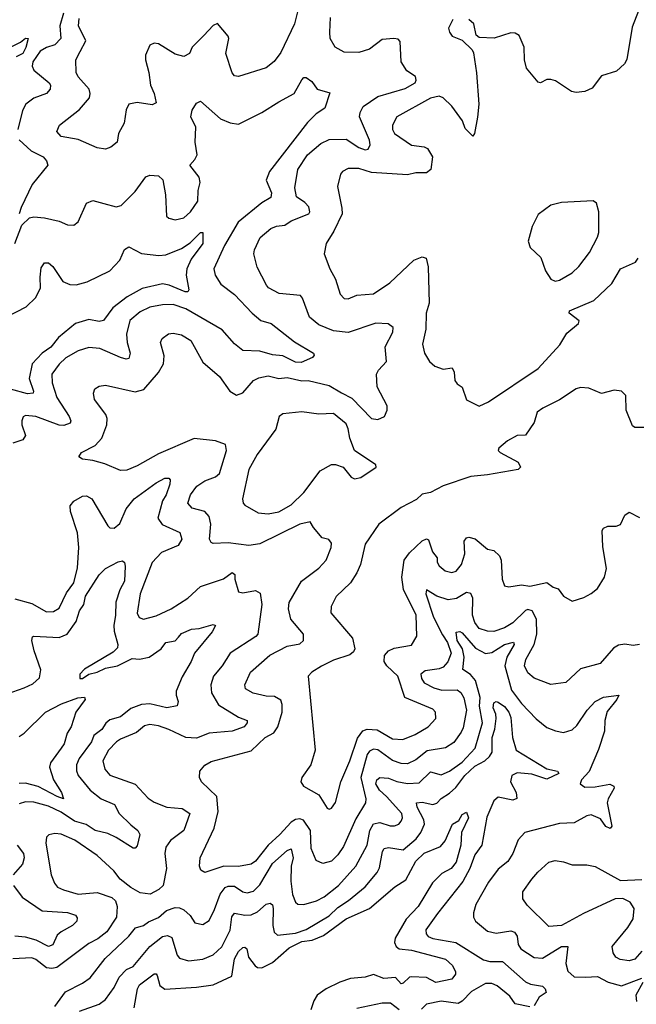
# Model space of a CAD drawing. Extents: x 1690054 to 1842981, y 782881 to 914114.
# Tile 60 of 256: x 1730668 to 1733590, y 810282 to 814944. Entities that reach past the tile are written whole.
import ezdxf

# ---------------------------------------------------------------- set-up
doc = ezdxf.new("R2010")
doc.units = 0

msp = doc.modelspace()

# ---------------------------------------------------------------- linework, layer by layer
at = {"layer": '0CON10XD'}
for points in [[(1733622, 815045), (1733570.3, 814909.7), (1733544.3, 814755.7), (1733534.4, 814735.6), (1733495, 814700), (1733425, 814678), (1733379.7, 814620.3), (1733345.5, 814604.5), (1733305, 814600), (1733282.5, 814605), (1733207.5, 814655), (1733185, 814661.2), (1733165, 814661.2), (1733135, 814646), (1733125, 814648), (1733069.4, 814715), (1733060.5, 814755), (1733058.6, 814815), (1733035, 814870), (1733015, 814880.8), (1732995, 814882), (1732916.7, 814856.7), (1732845, 814860), (1732830.8, 814870.8), (1732820, 814925), (1732795.8, 814945.8)], [(1730876.2, 814975), (1730857.5, 814915), (1730863.4, 814855), (1730834.8, 814825.2), (1730795, 814812.6), (1730765, 814795.2), (1730729.7, 814745), (1730727.5, 814725), (1730734.7, 814704.7), (1730806.9, 814645), (1730813.3, 814635), (1730812.2, 814615), (1730794.7, 814595.3), (1730735, 814573.1), (1730696.4, 814545), (1730681.3, 814515), (1730658.6, 814425)], [(1731985, 814981.4), (1731969.3, 814925), (1731905, 814788.6), (1731874.1, 814745.9), (1731835, 814716.5), (1731705, 814675.7), (1731685, 814679.2), (1731675, 814693.3), (1731644.6, 814785), (1731658.9, 814855), (1731655, 814867.1), (1731605, 814926), (1731585, 814917.5), (1731540.2, 814869.7), (1731485.7, 814815), (1731472, 814785), (1731445, 814769.4), (1731405, 814780.6), (1731325, 814830), (1731305, 814832.9), (1731285, 814824.2), (1731264.1, 814775.9), (1731263.8, 814755), (1731280.4, 814695), (1731288.1, 814635), (1731305.8, 814595), (1731315, 814550), (1731295, 814541.2), (1731225, 814551.9), (1731185.5, 814544.5), (1731172.1, 814517.9), (1731162.9, 814455), (1731136.5, 814405), (1731129.2, 814365), (1731099.7, 814340.3), (1731075, 814331.4), (1731035, 814337.5), (1730945, 814376.9), (1730865, 814390.5), (1730844.4, 814415), (1730855.8, 814444.2), (1730951.7, 814518.3), (1730998.6, 814575), (1731001.9, 814595), (1730996.9, 814615), (1730945, 814673.3), (1730935.5, 814695), (1730934.5, 814755), (1730955, 814793.6), (1730981.1, 814845), (1730946.1, 814915), (1730949.3, 814950.7)], [(1732630.2, 811780.2), (1732668.5, 811768.5), (1732740.3, 811770.3), (1732757.9, 811757.9), (1732772.3, 811732.3), (1732785.2, 811675), (1732768.5, 811591.5), (1732760.1, 811569.9), (1732725, 811521.8), (1732685, 811496.5), (1732598.8, 811481.2), (1732545, 811438.6), (1732505, 811420.8), (1732475, 811422.4), (1732435, 811436), (1732365, 811487.1), (1732345, 811490), (1732325, 811481.1), (1732314.8, 811465), (1732284.3, 811355), (1732307.3, 811255), (1732306.9, 811235), (1732259.9, 811160.1), (1732201.5, 811028.5), (1732175, 810989.5), (1732145, 810959.1), (1732105, 810948.9), (1732073.2, 810963.2), (1732049.2, 811019.2), (1732045.1, 811105.1), (1732013.4, 811153.4), (1731995, 811160.7), (1731975, 811156.5), (1731955, 811144.7), (1731901, 811085), (1731844.6, 811035.4), (1731785, 810959.1), (1731765, 810945.5), (1731705, 810934.6), (1731635, 810936.2), (1731545, 810905.8), (1731526.9, 810916.9), (1731519.4, 810935), (1731523.5, 810975), (1731588.8, 811115), (1731607.7, 811195), (1731601.9, 811265), (1731528.6, 811335), (1731520.6, 811355), (1731521.4, 811385), (1731545, 811414.3), (1731575, 811431.9), (1731765, 811482.7), (1731831.5, 811545), (1731872.1, 811567.9), (1731891.3, 811595), (1731911.9, 811665), (1731911.8, 811701.8), (1731905, 811721.9), (1731875, 811739.3), (1731835, 811741.1), (1731774, 811755), (1731738, 811775), (1731734.2, 811795), (1731762.2, 811855), (1731852.5, 811935), (1731935, 811978.2), (1731995, 811989.4), (1732012, 812005), (1732012, 812035), (1731952.7, 812105), (1731941.2, 812155), (1731944.1, 812185), (1732003.8, 812285), (1732085, 812346.5), (1732120.5, 812385), (1732143.6, 812445), (1732145.4, 812465.4), (1732133.1, 812483.1), (1732100.8, 812490.8), (1732059.5, 812539.5), (1732045, 812565.8), (1731995, 812555.6), (1731805, 812463), (1731754.2, 812454.2), (1731655, 812466.8), (1731585, 812464.4), (1731575, 812469.2), (1731566.7, 812485), (1731574.1, 812555), (1731565, 812591.1), (1731545, 812614.6), (1731485, 812631.5), (1731464.6, 812655), (1731477.9, 812695), (1731506.9, 812735), (1731545, 812760), (1731595, 812778.9), (1731614.2, 812795.8), (1731647.7, 812905), (1731642.3, 812932.3), (1731595, 812950.4), (1731495, 812961.8), (1731325, 812888.2), (1731225, 812831.8), (1731175, 812811.4), (1731145, 812809.2), (1731070.9, 812840.9), (1731015, 812857.5), (1730965, 812863.3), (1730947.5, 812875), (1730960, 812895), (1731025, 812928.6), (1731057.4, 812962.6), (1731080.8, 813025), (1731082.7, 813055), (1731075.6, 813075), (1731022.9, 813145), (1731017.5, 813175), (1731024.4, 813195.6), (1731045, 813209.2), (1731075, 813212.9), (1731215, 813182.3), (1731256.4, 813193.7), (1731325.9, 813274.1), (1731349.5, 813315), (1731352.7, 813352.7), (1731335.7, 813415), (1731342.5, 813435), (1731373.7, 813456.3), (1731395, 813460), (1731435, 813451.9), (1731478.6, 813425), (1731535, 813322.5), (1731614.3, 813255), (1731663.3, 813185), (1731695, 813165.5), (1731725, 813177.8), (1731775, 813236.4), (1731801.3, 813248.7), (1731845, 813257.3), (1731895, 813245.8), (1731935, 813250), (1732005, 813234.7), (1732035, 813235.3), (1732135, 813212.2), (1732193, 813177), (1732241.9, 813151.9), (1732335, 813055.6), (1732365, 813051.4), (1732396.7, 813065), (1732408.8, 813095), (1732408.8, 813115), (1732361.1, 813205), (1732359.2, 813265), (1732367.8, 813285), (1732405.6, 813325), (1732400, 813395), (1732435.7, 813465), (1732437.1, 813487.1), (1732413.3, 813503.3), (1732355, 813506.7), (1732225, 813463.4), (1732155, 813471.2), (1732085, 813498.7), (1732041.8, 813535), (1732008.5, 813625), (1731997.9, 813637.9), (1731897.6, 813647.6), (1731846.7, 813675), (1731837.1, 813687.1), (1731792.4, 813772.4), (1731776.9, 813835), (1731780, 813855), (1731807.5, 813912.5), (1731858, 813955), (1731884.2, 813965.8), (1731925, 813971.6), (1731955, 813991.4), (1732038.1, 814025), (1732042.1, 814035), (1732037.7, 814057.7), (1732018.6, 814078.6), (1731980, 814105), (1731972.2, 814147.8), (1731986.5, 814235), (1732032.1, 814305), (1732095, 814358.5), (1732135, 814376.4), (1732215, 814379), (1732275, 814338.4), (1732305, 814327.9), (1732318.9, 814331.1), (1732328.6, 814351.4), (1732325.5, 814374.5), (1732278.2, 814485), (1732280.9, 814505), (1732296, 814534), (1732365, 814581.1), (1732495, 814618), (1732542.5, 814645), (1732547.3, 814657.3), (1732543.8, 814675), (1732502.7, 814702.7), (1732475.7, 814745), (1732470.6, 814840.6), (1732461.4, 814851.4), (1732440, 814855), (1732385, 814851.1), (1732325.4, 814804.6), (1732275, 814789.3), (1732205, 814790.5), (1732162.2, 814815), (1732139.6, 814855), (1732136.9, 814885), (1732141.2, 814955)], [(1732720, 814945), (1732700, 814905), (1732703.8, 814885), (1732716.4, 814866.4), (1732765, 814846.7), (1732811.2, 814801.2), (1732817.7, 814787.7), (1732832.9, 814692.9), (1732842.7, 814545), (1732837.3, 814482.7), (1732822.5, 814405), (1732815, 814393.3), (1732779.3, 814429.3), (1732766.2, 814465), (1732716, 814535), (1732673.8, 814573.8), (1732655, 814581.5), (1732615, 814572.1), (1732454.4, 814485), (1732434.4, 814445), (1732434.4, 814425), (1732444.4, 814405), (1732525, 814349.6), (1732585, 814342.5), (1732600, 814335), (1732623.5, 814295), (1732616, 814235), (1732595, 814219.6), (1732545, 814218.7), (1732505, 814209.7), (1732335, 814220.3), (1732275, 814239.1), (1732225, 814238.9), (1732196.7, 814225), (1732187.7, 814212.3), (1732173.1, 814155), (1732195, 814052.5), (1732195.5, 814025), (1732156.9, 813943.1), (1732120, 813885), (1732110, 813835), (1732137.1, 813765), (1732164.3, 813715), (1732186.2, 813645), (1732205, 813623.8), (1732225, 813622.5), (1732265, 813640), (1732343.6, 813646.4), (1732421.1, 813698.9), (1732534.7, 813805.3), (1732575, 813821.9), (1732594.4, 813814.4), (1732603.5, 813773.5), (1732607.6, 813602.4), (1732593.3, 813555), (1732591.9, 813478.1), (1732577.3, 813407.3), (1732585.8, 813365), (1732609.2, 813325), (1732635, 813304), (1732675, 813288.8), (1732717.5, 813295), (1732725.9, 813275.9), (1732730, 813235), (1732740, 813220), (1732764.1, 813204.1), (1732785, 813143.8), (1732845, 813114.3), (1732888.6, 813135), (1733125, 813292.1), (1733226.6, 813405), (1733260, 813460), (1733316, 813505), (1733318.3, 813518.3), (1733271.2, 813555), (1733273.3, 813565), (1733387.7, 813615), (1733473.8, 813695), (1733515, 813764.4), (1733585, 813795.8), (1733597.8, 813815)], [(1730565, 814783.8), (1730672.4, 814837.6), (1730695, 814857.1), (1730708.8, 814855), (1730697.6, 814812.4), (1730682.2, 814785), (1730651.2, 814768.8)], [(1730645, 813884.2), (1730678.6, 813971.4), (1730715, 814006), (1730735, 814010.6), (1730785, 814005.5), (1730855, 813990), (1730895, 813973.3), (1730925, 813971.2), (1730945, 813986.7), (1730983.8, 814076.2), (1731015, 814087.7), (1731066.5, 814073.5), (1731125, 814058.9), (1731148, 814065), (1731215, 814130.6), (1731265, 814199.5), (1731285, 814208.2), (1731325, 814205.7), (1731346.6, 814186.6), (1731358.5, 814115), (1731363.8, 814013.8), (1731374.6, 814004.6), (1731405, 813996.2), (1731445, 814005.4), (1731478, 814035), (1731511.3, 814085), (1731512.9, 814135), (1731523, 814173), (1731518, 814198), (1731474, 814255), (1731498.3, 814281.7), (1731508.9, 814305), (1731500, 814365), (1731503.1, 814435), (1731479.6, 814485), (1731485, 814516.2), (1731505, 814548.8), (1731525, 814558), (1731618.8, 814475), (1731665, 814455.6), (1731705, 814450), (1731815, 814505.5), (1731895, 814555.5), (1731968, 814595), (1732005, 814660), (1732015, 814671.2), (1732025, 814671.2), (1732052.1, 814652.1), (1732077.1, 814615), (1732137.6, 814597.6), (1732114.2, 814525.8), (1732071.9, 814498.1), (1732032.2, 814457.8), (1731850.8, 814225), (1731835.4, 814185), (1731860.9, 814125), (1731857.9, 814102.1), (1731815, 814076.9), (1731703.7, 813986.3), (1731638.6, 813875), (1731587.1, 813765), (1731593.8, 813735), (1731621.7, 813691.7), (1731685, 813643.6), (1731768.9, 813555), (1731810.6, 813520.6)], [(1730665.4, 814375), (1730723, 814323), (1730779.4, 814295), (1730795.3, 814275.3), (1730801.5, 814255), (1730726.5, 814163.5), (1730674.3, 814055), (1730666, 814025)], [(1733205, 813705.8), (1733225, 813710.8), (1733285, 813745.8), (1733317.5, 813775), (1733367.8, 813842.2), (1733405.8, 813915), (1733412.7, 813937.3), (1733412.2, 814035), (1733401.2, 814075), (1733385.9, 814085.9), (1733235, 814078.8), (1733185, 814066.7), (1733125, 814022.5), (1733096.2, 813965), (1733076.7, 813895), (1733086.2, 813865), (1733137.9, 813817.9), (1733159.6, 813755), (1733185, 813716), (1733205, 813705.8)], [(1730603.1, 813535), (1730697.9, 813585), (1730745, 813629.2), (1730767.1, 813675), (1730764.2, 813725), (1730770.2, 813769.8), (1730785, 813792.9), (1730805, 813792.2), (1730824.3, 813775), (1730871.9, 813705), (1730905, 813689.7), (1730935, 813689.4), (1730987.7, 813702.3), (1731095.7, 813754.3), (1731141.9, 813805), (1731163.9, 813856.1), (1731185, 813868.1), (1731245, 813837.7), (1731326.9, 813826.9), (1731359.8, 813830.2), (1731435, 813860.6), (1731475, 813886.9), (1731525, 813936.2), (1731536.2, 813936.2), (1731535.4, 813885), (1731479.9, 813810.1), (1731459.6, 813765), (1731457.1, 813735), (1731468.9, 813665), (1731464.3, 813655.7), (1731451.2, 813655), (1731376.6, 813686.6), (1731345, 813693.8), (1731248.1, 813671.9), (1731177.5, 813632.5), (1731109.7, 813580.3), (1731065, 813519.5), (1731045, 813514.6), (1730995, 813524), (1730932.2, 813505), (1730851.2, 813438.8), (1730816.2, 813393.8), (1730774.2, 813365), (1730727.2, 813315), (1730712.1, 813245), (1730733.3, 813185), (1730732, 813175), (1730705, 813173.1), (1730625, 813195.3)], [(1731810.6, 813520.6), (1731860, 813505), (1731969.4, 813419.4), (1732060, 813365), (1732063.8, 813355), (1732056, 813345), (1732001.5, 813321.5), (1731975, 813323.1), (1731915, 813352.7), (1731865, 813357.5), (1731805, 813373.9), (1731725, 813377.8), (1731685, 813410), (1731627.9, 813475), (1731455, 813575.3), (1731395, 813595.2), (1731345, 813594.3), (1731285, 813582.9), (1731239.1, 813560.9), (1731190.3, 813519.7), (1731173.4, 813455), (1731176.7, 813415), (1731191.3, 813365), (1731185, 813340.6), (1731172.5, 813337.5), (1731145.5, 813344.5), (1731047.6, 813387.6), (1730995, 813392.7), (1730945, 813376.1), (1730886.2, 813343.8), (1730855, 813313.5), (1730820.7, 813265), (1730821.4, 813225), (1730844.3, 813155), (1730902.7, 813065), (1730910.5, 813045), (1730906.8, 813033.2), (1730876.7, 813023.3), (1730855.3, 813024.7), (1730744.6, 813065.4), (1730695, 813070), (1730685, 813064), (1730677.5, 813045), (1730677.5, 813025), (1730694.7, 812975.3), (1730682.5, 812955), (1730635, 812938.4)], [(1733625, 813013.3), (1733582.8, 813012.8), (1733571.1, 813021.1), (1733540.8, 813095), (1733540, 813165), (1733520, 813185), (1733485, 813189.5), (1733425, 813173.5), (1733365, 813200), (1733325, 813202.7), (1733305, 813196.5), (1733225, 813143.7), (1733147.1, 813105), (1733120, 813085), (1733105, 813037.5), (1733065, 812977.5), (1733025, 812975.6), (1732979.7, 812950.3), (1732938.1, 812915), (1732935.7, 812905), (1732944.5, 812894.5), (1733029.5, 812849.5), (1733041.2, 812825), (1733030, 812815), (1732885, 812788.4), (1732805, 812781), (1732673.8, 812736.2), (1732615, 812705.5), (1732575, 812697.8), (1732548, 812672), (1732475, 812633.8), (1732369.3, 812555), (1732305, 812460), (1732282.9, 812365), (1732265.8, 812324.2), (1732235, 812278.2), (1732166.7, 812213.3), (1732143.2, 812165), (1732141.5, 812135), (1732245, 812016), (1732255.7, 811965), (1732249.3, 811950.7), (1732232.8, 811937.2), (1732155, 811910.9), (1732097.2, 811882.8), (1732052.5, 811855), (1732034, 811835), (1732068.5, 811485), (1732047.1, 811415), (1732004, 811355), (1732000, 811335), (1732012.5, 811315), (1732085, 811272.9), (1732125, 811211.2), (1732135, 811206.2)], [(1731845, 812604.5), (1731895, 812613.3), (1731953.7, 812646.3), (1732014, 812705), (1732092, 812808), (1732145, 812837.5), (1732165, 812837.5), (1732200, 812825), (1732238.5, 812778.5), (1732255, 812770), (1732285, 812776.2), (1732356.7, 812825), (1732355, 812836), (1732254, 812905), (1732232, 812962), (1732225, 813007.5), (1732215, 813031.2), (1732155, 813079.5), (1732085, 813076.5), (1732005, 813088.1), (1731915, 813078), (1731896.7, 813065), (1731881.2, 813005), (1731793.1, 812885), (1731753.6, 812815), (1731724.2, 812675), (1731727.1, 812655), (1731735, 812645.8), (1731798.3, 812608.3), (1731845, 812604.5)], [(1730645, 812202.4), (1730725, 812180.3), (1730795, 812140), (1730827.7, 812142.3), (1730855, 812157.5), (1730889.8, 812230.2), (1730925, 812276.9), (1730941.3, 812348.7), (1730948.3, 812445), (1730941.7, 812515), (1730908.2, 812615), (1730907.6, 812642.4), (1730924.4, 812665), (1730965, 812688.2), (1730985, 812689.5), (1731009.4, 812675), (1731085, 812547.8), (1731095, 812538.5), (1731115, 812536.5), (1731141.7, 812558.3), (1731172.7, 812627.3), (1731210.4, 812675), (1731315, 812750.9), (1731355, 812772.9), (1731375, 812773.8), (1731380.8, 812765), (1731378.9, 812745), (1731361.8, 812695), (1731344.5, 812665.5), (1731323, 812583), (1731343.2, 812553.2), (1731426.4, 812516.4), (1731436, 812484), (1731418.1, 812455), (1731339.3, 812420.7), (1731295, 812374.5), (1731239.2, 812225), (1731223.9, 812133.9), (1731233.9, 812113.9), (1731255, 812106.1), (1731315, 812120.5), (1731385.1, 812154.9), (1731464.7, 812205), (1731525, 812259.6), (1731634.1, 812295.9), (1731675, 812325.8), (1731687.5, 812317.5), (1731688, 812295), (1731704.5, 812234.5), (1731725, 812229.5), (1731785, 812241.9), (1731808, 812228), (1731815.7, 812175), (1731795.7, 812035), (1731786.7, 812023.3), (1731665.2, 811944.8), (1731627.3, 811885), (1731585.5, 811835), (1731573.1, 811795), (1731576.6, 811756.6), (1731610.5, 811700.5), (1731705, 811641.4), (1731745, 811626), (1731745.6, 811615), (1731730.8, 811595), (1731675, 811574.6), (1731565, 811565.2), (1731505, 811542.4), (1731455, 811545.3), (1731375, 811582.8), (1731325, 811600.7), (1731285, 811605.9), (1731259.9, 811600.1), (1731221.7, 811568.3), (1731145, 811537.8), (1731127.1, 811525), (1731088.5, 811485), (1731061.8, 811435), (1731072.1, 811395), (1731095, 811366.4), (1731214.7, 811324.7), (1731277.4, 811257.4), (1731305, 811238.2), (1731364.7, 811214.7), (1731438.5, 811208.5), (1731474.3, 811185), (1731445, 811104.5), (1731381.9, 811058.1), (1731360, 811025), (1731356.1, 810995), (1731364.2, 810925), (1731347.1, 810845), (1731326.9, 810825), (1731286.6, 810803.4), (1731239.1, 810809.1), (1731194.7, 810834.7), (1731144.5, 810874.5), (1731113.8, 810913.8), (1731035, 810986.2), (1730929.6, 811059.6), (1730865, 811088), (1730835, 811091.2), (1730805.4, 811084.6), (1730795, 811073.3), (1730791.5, 811045), (1730816.5, 810895), (1730832.5, 810855), (1730847.1, 810837.1), (1730875, 810823.1), (1730945, 810803.8), (1731035, 810810.7), (1731105, 810787.9), (1731122.2, 810772.2), (1731130.4, 810745), (1731127.1, 810695), (1731080.5, 810625), (1731038.1, 810591.9), (1730995, 810570), (1730844.2, 810455.8), (1730819.5, 810450.5), (1730795, 810454.8), (1730745, 810494.1), (1730725, 810501.2), (1730635, 810497.3)], [(1732135, 811206.2), (1732145, 811211.2), (1732165, 811236.7), (1732189.2, 811335), (1732232.2, 811435), (1732267.9, 811542.1), (1732294, 811576), (1732315, 811584), (1732362, 811582), (1732435, 811538.2), (1732484, 811536), (1732541, 811559), (1732603.1, 811595), (1732639.4, 811635), (1732637.8, 811665), (1732625, 811679.4), (1732493.3, 811735), (1732460, 811835), (1732407.2, 811885), (1732395.3, 811905), (1732396.6, 811933.4), (1732414.8, 811955.3), (1732442.5, 811967.5), (1732525, 811982.2), (1732550.4, 812025), (1732546.7, 812125), (1732486.5, 812246.5), (1732479.2, 812305), (1732490.3, 812385), (1732515, 812419.2), (1732575, 812477.1), (1732595, 812485.8), (1732605, 812481.2), (1732623.7, 812423.7), (1732645.6, 812395.6), (1732646.4, 812375), (1732655, 812358.1), (1732684.6, 812334.6), (1732715, 812326.2), (1732736.6, 812333.4), (1732762.1, 812365), (1732777.3, 812415), (1732773.6, 812475), (1732785, 812490), (1732796, 812494), (1732826.2, 812486.2), (1732885, 812436.7), (1732915, 812430.5), (1732940.9, 812405), (1732949.1, 812385), (1732954, 812295), (1732965, 812263.8), (1732985, 812259.2), (1733045, 812267.8), (1733085, 812262.3), (1733165, 812278.5), (1733195, 812257.5), (1733219.2, 812249.2), (1733245, 812213.8), (1733285, 812191.2), (1733341.7, 812208.3), (1733375, 812226.7), (1733405, 812250), (1733439.2, 812305), (1733447.8, 812345), (1733431.2, 812448.8), (1733427.5, 812525), (1733433.6, 812536.4), (1733453.9, 812546.1), (1733493.6, 812546.4), (1733515, 812553.3), (1733535, 812597.5), (1733555, 812612.5), (1733605, 812586.2)], [(1730608.2, 811751.8), (1730689, 811781), (1730730, 811800), (1730761.7, 811828.3), (1730767.3, 811865), (1730736.8, 811955), (1730726.2, 812005), (1730728.9, 812021.1), (1730735, 812025.4), (1730855, 812018.4), (1730892.5, 812035), (1730935.8, 812095), (1730951.7, 812145), (1730971.3, 812175), (1730979.8, 812215), (1731045, 812315.7), (1731075, 812345.8), (1731135, 812377.5), (1731155, 812381.2), (1731164, 812374), (1731166.9, 812356.9), (1731164.6, 812285), (1731142.1, 812245), (1731124.1, 812185.9), (1731122.2, 812125), (1731113.2, 812075), (1731115, 812048.8), (1731133.5, 811985), (1731130.7, 811969.3), (1731110.8, 811949.2), (1730975, 811868.8), (1730953.3, 811845), (1730952.5, 811825), (1730965, 811824), (1730995.4, 811844.6), (1731035, 811854.6), (1731075, 811873.8), (1731132, 811885), (1731200.5, 811919.5), (1731235.8, 811915.8), (1731281.1, 811925), (1731337.9, 811965), (1731360.9, 811995), (1731405, 812002.8), (1731419.9, 812020.1), (1731435, 812038.1), (1731481.8, 812058.2), (1731518.2, 812061.8), (1731585, 812080), (1731595.8, 812075), (1731580, 812045), (1731495.8, 811945), (1731480.8, 811905), (1731437.3, 811832.7), (1731410, 811765), (1731409.2, 811745), (1731418.9, 811715), (1731414.3, 811695.7), (1731365, 811686), (1731284.3, 811704.3), (1731245, 811702), (1731195, 811682.8), (1731145, 811643.6), (1731095, 811628.9), (1731076.4, 811613.7), (1731056.7, 811583.3), (1731019.6, 811555), (1731007.5, 811525), (1730950, 811445), (1730936.8, 811415), (1730936.9, 811386.9), (1730944.6, 811365), (1731001.3, 811295), (1731053.3, 811255), (1731117.7, 811227.8), (1731139.2, 811185), (1731195, 811131.5)], [(1733605, 811985.6), (1733575, 811980.5), (1733535, 811986.9), (1733505, 811982.2), (1733482.1, 811967.9), (1733418, 811895), (1733325, 811870.4), (1733255, 811805.7), (1733185, 811796.7), (1733105, 811826.4), (1733075, 811851.9), (1733060.4, 811885), (1733066.1, 811915), (1733105.8, 811985), (1733118.5, 812035), (1733116.8, 812105), (1733095.7, 812145.7), (1733075, 812151.3), (1733065, 812147.3), (1733005, 812088.8), (1732965, 812065.2), (1732915, 812047.1), (1732885, 812048.6), (1732845, 812061.8), (1732825, 812090), (1732814, 812125), (1732815.3, 812205), (1732805, 812227.5), (1732785, 812231.5), (1732737.1, 812202.9), (1732697.5, 812197.5), (1732644.3, 812214.3), (1732595, 812244), (1732592.1, 812225), (1732628.9, 812115), (1732670.5, 812030.5), (1732694.6, 811995.4), (1732712.2, 811945), (1732697.3, 811902.7), (1732675, 811878.6), (1732655, 811870), (1732588.7, 811861.3), (1732568.8, 811845), (1732571.3, 811825), (1732585, 811803.2), (1732630.2, 811780.2)], [(1730835, 810271.5), (1730885, 810340.5), (1730965, 810381.5), (1731002.4, 810407.6), (1731072.3, 810497.8), (1731185, 810604.4), (1731216.4, 810643.6), (1731254, 810655), (1731277.6, 810672.4), (1731325, 810693.2), (1731364, 810726), (1731405, 810740.3), (1731425, 810738.9), (1731445, 810728.8), (1731475, 810701.5), (1731498.2, 810668.2), (1731535, 810659.2), (1731565, 810678.9), (1731590.6, 810730.6), (1731617.2, 810802.8), (1731642, 810835), (1731655, 810840.9), (1731685, 810840.7), (1731725.6, 810815), (1731745, 810809.4), (1731775, 810817.5), (1731805, 810846.6), (1731865, 810948.7), (1731935, 811009.2), (1731955, 811017.8), (1731963.3, 810975), (1731954.5, 810935.5), (1731952.2, 810865), (1731961.1, 810801.1), (1731975, 810765.7), (1731986.3, 810756.3), (1732015, 810754.6), (1732075, 810772.2), (1732110, 810790), (1732178, 810845), (1732260.8, 810935), (1732313.8, 811035), (1732327.3, 811105), (1732344.3, 811135.7), (1732375, 811143.3), (1732423.8, 811126.2), (1732444, 811126), (1732464.3, 811135), (1732475, 811148.6), (1732481.1, 811165), (1732478.2, 811185), (1732406, 811266), (1732373.1, 811295), (1732355.3, 811325), (1732360.4, 811345), (1732374.2, 811355.8), (1732415, 811353), (1732455, 811336.7), (1732505, 811327.3), (1732560.1, 811329.9), (1732615, 811382.9), (1732665, 811368.7), (1732705, 811385.8), (1732765, 811428.8), (1732826.2, 811495), (1732860.5, 811615), (1732846.3, 811693.7), (1732849.6, 811735), (1732828.1, 811815), (1732803.6, 811843.6), (1732767.3, 811867.3), (1732773.2, 811925), (1732766.7, 811965), (1732740, 812005), (1732736.8, 812043.2), (1732753, 812047), (1732765, 812040), (1732827.8, 811967.8), (1732875, 811943.4), (1732905, 811947.4), (1732965, 811986.2), (1733007.1, 811997.1), (1733010.8, 811985), (1732976.9, 811925), (1732967, 811885), (1732998.8, 811768.8), (1733045, 811706), (1733115, 811633.5), (1733165, 811593.1), (1733206.6, 811576.6), (1733245, 811569.4), (1733285, 811581.1), (1733308.3, 811601.7), (1733356.2, 811675), (1733395, 811715.5), (1733434.1, 811735.9), (1733506.2, 811745), (1733497.1, 811725), (1733451.2, 811668.8), (1733440, 811625), (1733439.2, 811575), (1733411.2, 811488.8), (1733366.7, 811383.3), (1733330, 811345), (1733322.9, 811325), (1733345, 811310.5), (1733395, 811312.1), (1733464.2, 811324.2), (1733483.8, 811315), (1733484.2, 811305), (1733456.2, 811255), (1733451.3, 811235), (1733473.3, 811125), (1733465, 811113.8), (1733445, 811124.2), (1733419.3, 811159.3), (1733375, 811179.6), (1733355, 811174.5), (1733295, 811140.4), (1733225, 811138.2), (1733060.8, 811095), (1733029.5, 811060.5), (1733004.6, 810995), (1732981.4, 810958.6), (1732935, 810921.1), (1732889.4, 810860.6), (1732830, 810755), (1732817.9, 810715), (1732818.5, 810695), (1732827.8, 810675), (1732885, 810628.2), (1732925, 810619.2), (1732995, 810629.4), (1733013.1, 810623.1), (1733024.6, 810605), (1733030.3, 810565), (1733042, 810545), (1733105, 810503.3), (1733145, 810500.3), (1733235, 810555.8), (1733265.5, 810555.5), (1733255.4, 810475), (1733265, 810439.2), (1733295, 810411.5), (1733349.6, 810410.4)], [(1730665, 811549.1), (1730689.5, 811565), (1730790.5, 811665), (1730865.6, 811705), (1730943.2, 811733.2), (1730975.4, 811735.4), (1730978.1, 811725), (1730934.5, 811665.5), (1730911.4, 811595), (1730892.2, 811565), (1730878.5, 811515), (1730865.2, 811494.8), (1730813.8, 811425), (1730809.2, 811405), (1730827.7, 811345), (1730866.4, 811285), (1730876.2, 811255), (1730845, 811265.3), (1730755, 811312.8), (1730695, 811328.8), (1730665, 811326.9)], [(1730950.6, 810249.4), (1731045, 810282.5), (1731075, 810304.5), (1731115, 810361.5), (1731139.1, 810410.9), (1731174.3, 810445.7), (1731205, 810460.8), (1731285.3, 810555), (1731345, 810602), (1731368.2, 810608.2), (1731388, 810598), (1731413.3, 810515), (1731425, 810500), (1731467.7, 810487.7), (1731535, 810495.3), (1731585, 810515.4), (1731625.7, 810554.3), (1731665, 810632.2), (1731673.4, 810696.6), (1731685, 810713.5), (1731735, 810703), (1731765, 810705.2), (1731795, 810719.7), (1731835, 810756), (1731855, 810761.1), (1731865, 810752), (1731869.7, 810735), (1731867.1, 810655), (1731873.3, 810623.3), (1731888.9, 810608.9), (1731918, 810612), (1731975, 810618.7), (1732025, 810635.7), (1732135, 810699.8), (1732175, 810739.3), (1732226.5, 810773.5), (1732305, 810838.4), (1732361.8, 810905), (1732372.8, 810927.2), (1732386.7, 811005), (1732395, 811020), (1732415, 811024.1), (1732485, 811012.4), (1732547.1, 811065), (1732568.7, 811095), (1732585.7, 811135), (1732583.1, 811155), (1732551.1, 811215), (1732548, 811235), (1732575, 811239.5), (1732625, 811228.1), (1732645, 811233.8), (1732664.3, 811255.7), (1732705, 811280.7), (1732735, 811308.1), (1732776.9, 811365), (1732825, 811409.6), (1732871.4, 811435), (1732893.9, 811455), (1732907.4, 811475), (1732907.2, 811545), (1732919.5, 811585), (1732924.8, 811635), (1732924, 811655), (1732911, 811685), (1732915, 811709.4), (1732925, 811715.6), (1732935, 811712.1), (1732965, 811691.2), (1732985.7, 811665.7), (1732995, 811640), (1733002.9, 811545), (1733020.7, 811485), (1733165, 811396.4), (1733216.7, 811385), (1733222.9, 811375), (1733165, 811347), (1733095, 811372.2), (1733025, 811378), (1732999.2, 811365), (1732993.5, 811335), (1733020.4, 811285), (1733023.1, 811256.9), (1733005, 811248.9), (1732935, 811262.2), (1732915, 811245.8), (1732881.7, 811168.3), (1732858.2, 811035), (1732825, 810990), (1732801.4, 810925), (1732767.5, 810862.5), (1732647.7, 810712.3), (1732592.7, 810635), (1732593.5, 810615), (1732603.2, 810603.2), (1732625, 810593.9), (1732735, 810574.8), (1732865, 810492.8), (1732895.2, 810484.8), (1732955, 810484.1), (1733065, 810388.8), (1733087.5, 810377.5), (1733145, 810366.9), (1733157.5, 810355), (1733162.3, 810337.7), (1733130, 810315), (1733105, 810274)], [(1731195, 811131.5), (1731227.1, 811105), (1731237.8, 811085), (1731225, 811032), (1731215, 811020.8), (1731205, 811020.5), (1731125, 811072.3), (1731085, 811090), (1731025, 811105.2), (1730983, 811133), (1730928.2, 811148.2), (1730865, 811191.5), (1730805, 811220.7), (1730735, 811238.8), (1730695, 811241.2), (1730665, 811230.8)], [(1731210.7, 810265), (1731226.5, 810355), (1731235, 810373.3), (1731305, 810425.5), (1731315, 810425.6), (1731318.8, 810418.8), (1731331.4, 810371.4), (1731355, 810353.9), (1731505, 810362.8), (1731585, 810374), (1731673.3, 810415), (1731685, 810496.5), (1731705, 810531.5), (1731725, 810550), (1731735, 810552.9), (1731744.2, 810545), (1731751.8, 810505), (1731783.3, 810463.3), (1731795, 810455.3), (1731815, 810454.2), (1731865, 810478.8), (1731945, 810548.9), (1732005, 810578.4), (1732053.9, 810586.1), (1732106.7, 810606.7), (1732215, 810686), (1732325.5, 810735), (1732445, 810838.2), (1732498.3, 810871.7), (1732545, 810959.3), (1732585, 810996.7), (1732661.7, 811028.3), (1732683.5, 811056.5), (1732719.2, 811135), (1732748.7, 811151.3), (1732765, 811180.8), (1732785, 811191.2), (1732794.2, 811165), (1732761.5, 811095), (1732758.4, 811035), (1732735.5, 810955), (1732711.8, 810925), (1732668.8, 810901.2), (1732623.3, 810856.7), (1732555.9, 810744.1), (1732498.8, 810685), (1732446.4, 810595), (1732443.3, 810575), (1732451.4, 810555), (1732466.7, 810545), (1732525, 810537.5), (1732685.2, 810495.2), (1732718.6, 810465), (1732733.3, 810435), (1732733.3, 810425), (1732715, 810400), (1732640, 810385), (1732595, 810409.2), (1732525, 810412.3), (1732515, 810410.5), (1732485, 810381.1), (1732475, 810378.6), (1732447.9, 810407.9), (1732393.2, 810403.2), (1732345, 810422.5), (1732305, 810410), (1732235, 810403.3), (1732185, 810386.9), (1732120, 810355), (1732078.1, 810325), (1732061.5, 810298.5), (1732048.2, 810255)], [(1730656, 811035), (1730685.3, 810995), (1730689.3, 810975), (1730681.2, 810945), (1730637.3, 810895)], [(1733616.3, 810533.7), (1733582.5, 810495), (1733555, 810487.1), (1733513.3, 810493.3), (1733492.5, 810505), (1733479.2, 810525), (1733475.8, 810555), (1733549.5, 810645), (1733575, 810686.2), (1733578.9, 810735), (1733560, 810765), (1733525, 810782.5), (1733488.8, 810781.2), (1733338.7, 810711.3), (1733235, 810654.7), (1733175, 810650), (1733071.7, 810751.7), (1733051.5, 810781.5), (1733052.5, 810815), (1733095, 810874.4), (1733122.4, 810907.6), (1733175, 810954.3), (1733205, 810962.2), (1733245, 810956.9), (1733285, 810941.9), (1733355, 810942.5), (1733395, 810934.4), (1733515, 810868.1), (1733615, 810872.5)], [(1730638.8, 810845), (1730679.5, 810789.5), (1730774.8, 810724.8), (1730895, 810715.9), (1730933, 810703), (1730940.9, 810690.9), (1730938.9, 810675), (1730917.8, 810655), (1730864.5, 810625.5), (1730845, 810609.2), (1730825, 810563.8), (1730805, 810554.6), (1730745.9, 810585.9), (1730695, 810599.7), (1730645, 810604.8)], [(1733349.6, 810410.4), (1733405, 810412.6), (1733456.4, 810386.4), (1733518.7, 810368.7), (1733615.2, 810405.2)], [(1733085, 810270.4), (1733015, 810283.8), (1732990.2, 810320.2), (1732929.6, 810369.6), (1732905, 810380.7), (1732875, 810380.6), (1732808.4, 810341.6), (1732765, 810295.9), (1732745.2, 810284.8), (1732665, 810297), (1732595, 810282), (1732572.1, 810257.9)], [(1733620, 810385), (1733587.2, 810325), (1733590.5, 810295)], [(1732466.7, 810255), (1732425, 810286.8), (1732385, 810287.2), (1732265, 810261.8)]]:
    msp.add_lwpolyline(points, dxfattribs=at)

doc.saveas('drawing.dxf')
